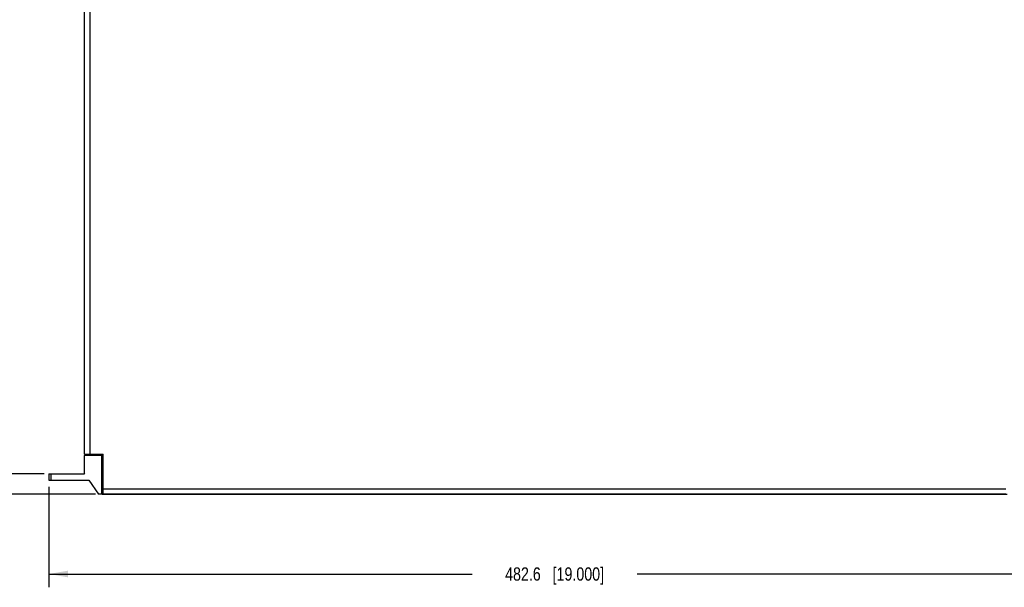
# Model space of a CAD drawing. Header units: inches. Extents: x 0 to 34, y 0 to 22.
# Tile 28 of 88: x 8.1 to 17.3, y 11.3 to 16.7. Entities that reach past the tile are written whole.
import ezdxf

# ---------------------------------------------------------------- set-up
doc = ezdxf.new("R2010")
doc.units = ezdxf.units.IN
doc.header["$LTSCALE"] = 1.87
doc.header["$MEASUREMENT"] = 0
doc.layers.get('0').update_dxf_attribs({"linetype": 'CONTINUOUS'})
doc.layers.add('DIMENSIONS', color=7, linetype='CONTINUOUS')
doc.styles.get("Standard").update_dxf_attribs({"font": 'txt', "width": 0.8})
doc.dimstyles.new('DIMSTYLE_1', dxfattribs={"dimtxt": 0.125, "dimasz": 0.18, "dimexe": 0.125, "dimexo": 0.0625, "dimgap": 0.0625, "dimtad": 0, "dimtih": 1, "dimtoh": 1, "dimlfac": 2, "dimdsep": 46, "dimtxsty": 'STANDARD', "dimblk": '_FILLED', "dimblk1": '_FILLED', "dimblk2": '_FILLED', "dimcen": 0.09, "dimadec": 0, "dimazin": 0, "dimtp": 0.001, "dimtm": 0.001, "dimtfac": 1, "dimtofl": 0, "dimtmove": 0, "dimatfit": 3, "dimldrblk": '_FILLED', "dimfxl": 1, "dimtolj": 1, "dimarcsym": 0})

# ---------------------------------------------------------------- blocks, each defined once
blk = doc.blocks.new('_FILLED')
at = {"color": 0, "linetype": 'BYBLOCK'}
blk.add_solid([(0, 0), (-1, 0.174), (-1, -0.174)], dxfattribs=at)
blk = doc.blocks.new('*D2')
at = {"layer": 'DIMENSIONS', "color": 2, "linetype": 'CONTINUOUS'}
for p, q in [((8.8798, 18.6153), (7.0709, 18.6153)), ((7.1959, 18.6153), (7.1959, 15.3209)), ((7.1959, 12.4035), (7.1959, 15.0709)), ((8.3194, 12.4035), (7.0709, 12.4035))]:
    blk.add_line(p, q, dxfattribs=at)
at = {"layer": 'DIMENSIONS', "color": 2, "linetype": 'CONTINUOUS', "xscale": 0.18, "yscale": 0.18, "zscale": 0.18}
for p, rotation in [((7.1959, 18.6153), 90), ((7.1959, 12.4035), 270)]:
    blk.add_blockref('_FILLED', p, dxfattribs=dict(at, rotation=rotation))
at = {"layer": 'DIMENSIONS', "color": 2, "linetype": 'CONTINUOUS', "insert": (7.1959, 15.2584), "char_height": 0.125, "width": 1.525, "attachment_point": 2, "line_spacing_factor": 0.9}
blk.add_mtext('315.56{\\Ftxt.shx;\\W1.000000;\\H0.125000; }[12.424]', dxfattribs=at)
blk = doc.blocks.new('*D3')
at = {"layer": 'DIMENSIONS', "color": 2, "linetype": 'CONTINUOUS'}
for p, q in [((9.1323, 19.3339), (5.5709, 19.3339)), ((5.6959, 19.3339), (5.6959, 15.8977)), ((5.6959, 12.2116), (5.6959, 15.6477)), ((8.7998, 12.2116), (5.5709, 12.2116))]:
    blk.add_line(p, q, dxfattribs=at)
at = {"layer": 'DIMENSIONS', "color": 2, "linetype": 'CONTINUOUS', "xscale": 0.18, "yscale": 0.18, "zscale": 0.18}
for p, rotation in [((5.6959, 19.3339), 90), ((5.6959, 12.2116), 270)]:
    blk.add_blockref('_FILLED', p, dxfattribs=dict(at, rotation=rotation))
at = {"layer": 'DIMENSIONS', "color": 2, "linetype": 'CONTINUOUS', "insert": (5.6959, 15.8352), "char_height": 0.125, "width": 1.525, "attachment_point": 2, "line_spacing_factor": 0.9}
blk.add_mtext('361.81{\\Ftxt.shx;\\W1.000000;\\H0.125000; }[14.245]', dxfattribs=at)
blk = doc.blocks.new('*D4')
at = {"layer": 'DIMENSIONS', "color": 2, "linetype": 'CONTINUOUS'}
for p, q in [((8.3623, 12.2819), (8.3623, 11.3375)), ((17.8623, 12.2819), (17.8623, 11.3375)), ((8.3623, 11.4625), (12.3373, 11.4625)), ((17.8623, 11.4625), (13.8873, 11.4625))]:
    blk.add_line(p, q, dxfattribs=at)
at = {"layer": 'DIMENSIONS', "color": 2, "linetype": 'CONTINUOUS', "xscale": 0.18, "yscale": 0.18, "zscale": 0.18, "rotation": 180}
blk.add_blockref('_FILLED', (8.3623, 11.4625), dxfattribs=at)
at = {"layer": 'DIMENSIONS', "color": 2, "linetype": 'CONTINUOUS', "xscale": 0.18, "yscale": 0.18, "zscale": 0.18}
blk.add_blockref('_FILLED', (17.8623, 11.4625), dxfattribs=at)
at = {"layer": 'DIMENSIONS', "color": 2, "linetype": 'CONTINUOUS', "insert": (13.1123, 11.525), "char_height": 0.125, "width": 1.425, "attachment_point": 2, "line_spacing_factor": 0.9}
blk.add_mtext('482.6{\\Ftxt.shx;\\W1.000000;\\H0.125000; }[19.000]', dxfattribs=at)

msp = doc.modelspace()

# ---------------------------------------------------------------- linework, layer by layer
at = {"color": 7, "linetype": 'CONTINUOUS'}
for p, q in [((8.6959, 12.5866), (8.6959, 18.0472)), ((8.7471, 18.0472), (8.7471, 12.5866)), ((8.6959, 12.5866), (8.8731, 12.5866)), ((8.7245, 12.5757), (8.7245, 12.5866)), ((8.7245, 12.5807), (8.7737, 12.5807)), ((8.7737, 12.5807), (8.7737, 12.5866)), ((8.8229, 12.5866), (8.8229, 12.5757)), ((8.8623, 12.2116), (8.8623, 12.5866)), ((8.8731, 12.2125), (8.8731, 12.5866)), ((8.6939, 12.5757), (8.6939, 12.4084)), ((8.8593, 12.5757), (8.6939, 12.5757)), ((8.8593, 12.2116), (8.8593, 12.5757)), ((8.8731, 12.5767), (8.8623, 12.5767)), ((8.8623, 12.5728), (8.8731, 12.5728)), ((8.3623, 12.4035), (8.3623, 12.3444)), ((8.3623, 12.4035), (8.6973, 12.4035)), ((8.3819, 12.4035), (8.3819, 12.3444)), ((8.6939, 12.4084), (8.6973, 12.4035)), ((8.8623, 12.4133), (8.8593, 12.4133)), ((8.8623, 12.4005), (8.8593, 12.4005)), ((8.3623, 12.3444), (8.7381, 12.3444)), ((8.7381, 12.3444), (8.8297, 12.2116)), ((8.8593, 12.3454), (8.8623, 12.3454)), ((8.8593, 12.2116), (8.8297, 12.2116)), ((8.8731, 12.2155), (8.8623, 12.2155)), ((8.8623, 12.2116), (17.3623, 12.2116)), ((8.8731, 12.2637), (17.3514, 12.2637)), ((17.3514, 12.2125), (8.8731, 12.2125))]:
    msp.add_line(p, q, dxfattribs=at)

# ---------------------------------------------------------------- dimensions: what is measured, and where the dimension line sits
at = {"layer": 'DIMENSIONS', "color": 2, "linetype": 'CONTINUOUS'}
for base, p1, p2, angle, picture, middle in [((5.6959, 19.3339), (8.8623, 12.2116), (9.1948, 19.3339), 90, '*D3', (5.6959, 15.7727)), ((7.1959, 12.4035), (8.9423, 18.6153), (8.3819, 12.4035), 270, '*D2', (7.1959, 15.1959))]:
    dim = msp.add_linear_dim(base=base, p1=p1, p2=p2, angle=angle, dimstyle='DIMSTYLE_1', dxfattribs=at)
    dim.commit()
    dim.dimension.update_dxf_attribs({"geometry": picture, "text_midpoint": middle, "dimtype": 160})
dim = msp.add_linear_dim(base=(17.8623, 11.4625), p1=(8.3623, 12.3444), p2=(17.8623, 12.3444), dimstyle='DIMSTYLE_1', dxfattribs=at)
dim.commit()
dim.dimension.update_dxf_attribs({"geometry": '*D4', "text_midpoint": (13.1123, 11.4625), "dimtype": 160})

doc.saveas('drawing.dxf')
